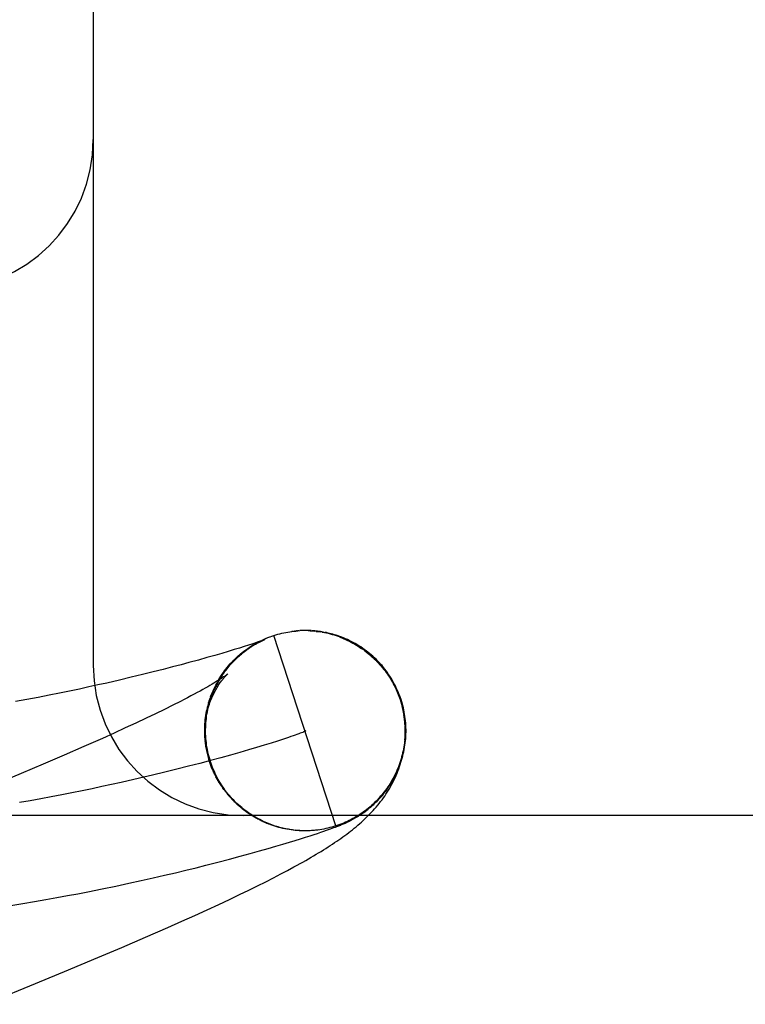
# Model space of a CAD drawing. Header units: inches. Extents: x 0 to 227, y 0 to 147.
# Tile 65 of 83: x 77.8974 to 77.9699, y 75.9094 to 76.0077. Entities that reach past the tile are written whole.
import ezdxf

# ---------------------------------------------------------------- set-up
doc = ezdxf.new("R2010")
doc.units = ezdxf.units.IN
doc.header["$LTSCALE"] = 12.4666666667
doc.header["$MEASUREMENT"] = 0
doc.linetypes.add('HIDDEN', pattern=[0.2, 0.1, -0.1])
doc.layers.add('DEFAULT_2', color=8, linetype='HIDDEN')

msp = doc.modelspace()

# ---------------------------------------------------------------- linework, layer by layer
at = {"layer": 'DEFAULT_2', "color": 8, "linetype": 'HIDDEN'}
for p, q in [((77.904777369, 76.0381955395), (77.904777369, 75.9431955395)), ((77.9246646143, 75.9465964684), (77.9245998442, 75.9465881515)), ((77.9248635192, 75.9466195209), (77.9247962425, 75.9466121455)), ((77.9250738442, 75.9466397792), (77.9250020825, 75.9466333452)), ((77.9266242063, 75.9466272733), (77.9268273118, 75.94660962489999)), ((77.9267663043, 75.9466458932), (77.9266395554, 75.9466552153)), ((77.92683090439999, 75.9466283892), (77.9270336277, 75.9466071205)), ((77.9270299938, 75.9465878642), (77.9272322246, 75.9465619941)), ((77.927235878, 75.9465817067), (77.9274375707, 75.94655215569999)), ((77.9277426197, 75.9465196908), (77.9274375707, 75.94655215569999)), ((77.927638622, 75.9465184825), (77.9278945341, 75.9464912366)), ((77.92087478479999, 75.9453175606), (77.9211056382, 75.9454452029)), ((77.9211404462, 75.9454970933), (77.9208957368, 75.9454149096)), ((77.9210593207, 75.945422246), (77.9212876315, 75.945542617)), ((77.9213461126, 75.9455673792), (77.9211404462, 75.9454970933)), ((77.9212460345, 75.9455229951), (77.9214715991, 75.9456362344)), ((77.921517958, 75.9456271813), (77.9213461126, 75.9455673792)), ((77.9214348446, 75.9456197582), (77.9216574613, 75.9457260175)), ((77.9216256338, 75.9456652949), (77.921517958, 75.9456271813)), ((77.9215841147, 75.9456260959), (77.92164566, 75.9456549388)), ((77.92171521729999, 75.94569749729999), (77.9216256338, 75.9456652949)), ((77.9216256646, 75.9457124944), (77.9218451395, 75.94581192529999)), ((77.92164566, 75.9456549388), (77.92170095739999, 75.9456802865)), ((77.92178692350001, 75.9457236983), (77.92171521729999, 75.94569749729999)), ((77.92184105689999, 75.94574382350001), (77.92178692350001, 75.9457236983)), ((77.9217924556, 75.9457209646), (77.9218113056, 75.9457291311)), ((77.9218184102, 75.9458011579), (77.9220345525, 75.94589392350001)), ((77.9218284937, 75.94573650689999), (77.92184398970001, 75.9457430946)), ((77.9218780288, 75.945757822), (77.92184105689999, 75.94574382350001)), ((77.9218577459, 75.9457488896), (77.9218697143, 75.9457538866)), ((77.9218798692, 75.9457580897), (77.92188817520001, 75.94576149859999)), ((77.9218933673, 75.94576372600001), (77.921886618, 75.9457611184)), ((77.9218946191, 75.94576412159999), (77.9218991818, 75.9457659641)), ((77.9219014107, 75.94576686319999), (77.9218983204, 75.9457656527)), ((77.9289922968, 75.9271639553), (77.9228079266, 75.9461821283)), ((77.9182542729, 75.9445860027), (77.9176053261, 75.944393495)), ((77.918843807, 75.9447641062), (77.9182542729, 75.9445860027)), ((77.9193736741, 75.9449270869), (77.918843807, 75.9447641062)), ((77.9198451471, 75.94507475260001), (77.9193736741, 75.9449270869)), ((77.9202563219, 75.9452058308), (77.9198451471, 75.94507475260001)), ((77.9206045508, 75.9453187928), (77.9202563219, 75.9452058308)), ((77.9208957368, 75.9454149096), (77.9206045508, 75.9453187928)), ((77.9206925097, 75.9452089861), (77.920925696, 75.9453440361)), ((77.914317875, 75.94346617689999), (77.9135374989, 75.9432563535)), ((77.9152647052, 75.943725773), (77.914317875, 75.94346617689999)), ((77.9161188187, 75.9439649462), (77.9152647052, 75.943725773)), ((77.9168952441, 75.9441867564), (77.9161188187, 75.9439649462)), ((77.9176053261, 75.944393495), (77.9168952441, 75.9441867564)), ((77.9107653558, 75.9425395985), (77.9097017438, 75.9422759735)), ((77.9117617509, 75.9427922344), (77.9107653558, 75.9425395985)), ((77.91268698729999, 75.9430318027), (77.9117617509, 75.9427922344)), ((77.9135374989, 75.9432563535), (77.91268698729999, 75.9430318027)), ((77.9073825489, 75.9417218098), (77.9061240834, 75.9414326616)), ((77.9085743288, 75.9420031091), (77.9073825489, 75.9417218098)), ((77.9097017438, 75.9422759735), (77.9085743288, 75.9420031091)), ((77.9024194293, 75.94062887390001), (77.9014086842, 75.9404217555)), ((77.9033955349, 75.94083381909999), (77.9024194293, 75.94062887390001)), ((77.9043377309, 75.9410362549), (77.9033955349, 75.94083381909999)), ((77.9052468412, 75.9412359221), (77.9043377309, 75.9410362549)), ((77.9061240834, 75.9414326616), (77.9052468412, 75.9412359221)), ((77.8981608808, 75.93979161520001), (77.8970031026, 75.93958027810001)), ((77.8992801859, 75.94000262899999), (77.8981608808, 75.93979161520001)), ((77.9003625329, 75.9402128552), (77.8992801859, 75.94000262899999)), ((77.9014086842, 75.9404217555), (77.9003625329, 75.9402128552)), ((77.9134885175, 75.93959933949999), (77.9127172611, 75.9392088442)), ((77.9162912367, 75.9394397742), (77.9163814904, 75.939672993)), ((77.9163521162, 75.9396430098), (77.9164453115, 75.9398696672)), ((77.9164172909, 75.9398449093), (77.91651317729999, 75.94006497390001)), ((77.9164867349, 75.9400453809), (77.9165604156, 75.9402443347)), ((77.9354002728, 75.93978212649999), (77.9355380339, 75.9393297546)), ((77.9357235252, 75.9389618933), (77.9354951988, 75.93977563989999)), ((77.91188587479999, 75.9387964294), (77.910995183, 75.9383629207)), ((77.9127172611, 75.9392088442), (77.91188587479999, 75.9387964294)), ((77.9160912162, 75.9386153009), (77.91616718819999, 75.93887430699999)), ((77.9161346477, 75.9388229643), (77.91621456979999, 75.93907560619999)), ((77.9161824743, 75.9390296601), (77.9162660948, 75.9392758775)), ((77.9162346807, 75.9392352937), (77.9163217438, 75.9394750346)), ((77.9355380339, 75.9393297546), (77.9357830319, 75.9381986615)), ((77.91004611, 75.9379090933), (77.9090396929, 75.93743569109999)), ((77.910995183, 75.9383629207), (77.91004611, 75.9379090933)), ((77.9079770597, 75.9369434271), (77.9068593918, 75.9364329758)), ((77.9090396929, 75.93743569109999), (77.9079770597, 75.9369434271)), ((77.9159212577, 75.9362518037), (77.91592406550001, 75.9366170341)), ((77.9056878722, 75.9359049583), (77.903832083, 75.93508119)), ((77.9068593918, 75.9364329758), (77.9056878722, 75.9359049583)), ((77.9159457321, 75.935788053), (77.9159180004, 75.936082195)), ((77.9159304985, 75.9360207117), (77.9159274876, 75.9364102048)), ((77.9159670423, 75.9355543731), (77.9159327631, 75.9358705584)), ((77.9231759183, 75.9356404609), (77.9225351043, 75.9354379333)), ((77.9237555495, 75.9358281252), (77.9231759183, 75.9356404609)), ((77.92427232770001, 75.9359998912), (77.9237555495, 75.9358281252)), ((77.903832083, 75.93508119), (77.901861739, 75.9342209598)), ((77.91599447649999, 75.93532020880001), (77.9159838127, 75.93558489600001)), ((77.9160280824, 75.9350858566), (77.916008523, 75.9353795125)), ((77.91626604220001, 75.9339934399), (77.9161067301, 75.93465216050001)), ((77.9202622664, 75.934751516), (77.91939342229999, 75.9344998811)), ((77.9210766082, 75.9349924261), (77.9202622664, 75.934751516)), ((77.9218347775, 75.9352215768), (77.9210766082, 75.9349924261)), ((77.9225351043, 75.9354379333), (77.9218347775, 75.9352215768)), ((77.901861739, 75.9342209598), (77.8997812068, 75.9333260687)), ((77.9164765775, 75.9336909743), (77.91540642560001, 75.9334067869)), ((77.91749890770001, 75.9339685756), (77.9164765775, 75.9336909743)), ((77.91847174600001, 75.9342385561), (77.91749890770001, 75.9339685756)), ((77.91939342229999, 75.9344998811), (77.91847174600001, 75.9342385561)), ((77.8997812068, 75.9333260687), (77.897594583, 75.9323980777)), ((77.9131293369, 75.9328227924), (77.9119257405, 75.93252505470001)), ((77.914290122, 75.9331170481), (77.9131293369, 75.9328227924)), ((77.91540642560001, 75.9334067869), (77.914290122, 75.9331170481)), ((77.897594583, 75.9323980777), (77.8945214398, 75.93111191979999)), ((77.9106810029, 75.9322248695), (77.9093967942, 75.9319232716)), ((77.9119257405, 75.93252505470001), (77.9106810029, 75.9322248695)), ((77.9168759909, 75.9324155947), (77.9167535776, 75.9326309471)), ((77.916965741, 75.9322296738), (77.9168391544, 75.9324425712)), ((77.9170592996, 75.932045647), (77.91692861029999, 75.9322560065)), ((77.91715662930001, 75.9318635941), (77.917021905, 75.93207133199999)), ((77.9172576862, 75.9316835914), (77.9171189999, 75.9318886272)), ((77.9173624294, 75.93150571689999), (77.9172198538, 75.9317079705)), ((77.9174708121, 75.9313300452), (77.91732442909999, 75.93152944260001)), ((77.9175827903, 75.93115665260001), (77.9174326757, 75.9313531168)), ((77.91769831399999, 75.93098561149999), (77.9175445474, 75.9311790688)), ((77.9178173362, 75.9308169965), (77.91765999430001, 75.9310073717)), ((77.9179398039, 75.93065087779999), (77.9177789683, 75.9308380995)), ((77.918065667, 75.9304873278), (77.91790141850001, 75.93067132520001)), ((77.91819486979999, 75.9303264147), (77.9180272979, 75.930507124)), ((77.9183273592, 75.9301682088), (77.91815654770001, 75.9303455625)), ((77.91846307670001, 75.9300127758), (77.9182891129, 75.93018671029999)), ((77.91860196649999, 75.9298601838), (77.9184249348, 75.9300306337)), ((77.91874396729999, 75.9297104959), (77.9185639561, 75.9298773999)), ((77.9188890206, 75.929563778), (77.9187061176, 75.9297270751)), ((77.9190370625, 75.9294200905), (77.91885136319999, 75.9295797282)), ((77.9191880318, 75.9292794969), (77.91899962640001, 75.929435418)), ((77.9193418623, 75.9291420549), (77.9191508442, 75.9292942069)), ((77.9194984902, 75.92900782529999), (77.9193049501, 75.9291561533)), ((77.9196578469, 75.9288768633), (77.9194618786, 75.9290213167)), ((77.9198198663, 75.9287492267), (77.9196215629, 75.9288897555)), ((77.9199844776, 75.9286249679), (77.9197839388, 75.928761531)), ((78.772277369, 75.9281955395), (77.772277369, 75.9281955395)), ((77.9201516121, 75.928504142), (77.919948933, 75.92863669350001)), ((77.9203211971, 75.9283867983), (77.92011647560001, 75.9285152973)), ((77.9204931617, 75.9282729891), (77.92028649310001, 75.92839739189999)), ((77.9206674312, 75.92816276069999), (77.920458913, 75.9282830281)), ((77.92084393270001, 75.9280561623), (77.9206336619, 75.9281722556)), ((77.9210225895, 75.9279532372), (77.92081066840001, 75.9280651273)), ((77.9212033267, 75.9278540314), (77.9209898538, 75.9279616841)), ((77.9213860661, 75.927758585), (77.92117114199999, 75.9278619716)), ((77.9215707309, 75.9276669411), (77.9213544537, 75.9277660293)), ((77.9217572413, 75.9275791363), (77.9215397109, 75.9276738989)), ((77.9219455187, 75.9274952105), (77.9217268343, 75.9275856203)), ((77.9221354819, 75.9274151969), (77.9219157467, 75.9275012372)), ((77.9223270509, 75.92733913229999), (77.9221063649, 75.9274207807)), ((77.922520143, 75.9272670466), (77.9222986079, 75.92734428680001)), ((77.9227146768, 75.9271989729), (77.922492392, 75.9272717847)), ((77.9229105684, 75.9271349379), (77.9226876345, 75.9272033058)), ((77.9231077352, 75.9270749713), (77.9228842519, 75.9271388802)), ((77.9233060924, 75.9270190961), (77.9230821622, 75.9270785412)), ((77.9235455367, 75.9269770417), (77.9233060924, 75.9270190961)), ((77.9238850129, 75.9268784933), (77.9236827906, 75.9269222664)), ((77.923983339, 75.9268775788), (77.9237060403, 75.92691971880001)), ((77.9273905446, 75.9267847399), (77.9271782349, 75.9267556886)), ((77.9280714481, 75.92673126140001), (77.928266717, 75.9267999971)), ((77.928266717, 75.9267999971), (77.9284521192, 75.9268662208)), ((77.9284521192, 75.9268662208), (77.92862925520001, 75.9269304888)), ((77.92862925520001, 75.9269304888), (77.9287998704, 75.9269934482)), ((77.9287998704, 75.9269934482), (77.9289648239, 75.9270554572)), ((77.9289648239, 75.9270554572), (77.9290714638, 75.9270962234)), ((77.9290714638, 75.9270962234), (77.9291753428, 75.9271365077)), ((77.9291753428, 75.9271365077), (77.929276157, 75.927176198)), ((77.929276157, 75.927176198), (77.929373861, 75.92721527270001)), ((77.929373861, 75.92721527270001), (77.929469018, 75.9272539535)), ((77.929469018, 75.9272539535), (77.9295623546, 75.9272925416)), ((77.9295623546, 75.9272925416), (77.9296547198, 75.9273314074)), ((77.9296547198, 75.9273314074), (77.9297470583, 75.9273709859)), ((77.9297470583, 75.9273709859), (77.9298403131, 75.9274117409)), ((77.9298403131, 75.9274117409), (77.92993532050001, 75.9274541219)), ((77.92993532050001, 75.9274541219), (77.9300328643, 75.9274985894)), ((77.92503694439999, 75.9267213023), (77.924914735, 75.9267335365)), ((77.9249378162, 75.9257134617), (77.9254753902, 75.9258798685)), ((77.9253198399, 75.9266903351), (77.925113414, 75.9267044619)), ((77.9253871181, 75.92669469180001), (77.9251307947, 75.92670374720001)), ((77.9252731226, 75.926701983), (77.9251564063, 75.9267108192)), ((77.9254753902, 75.9258798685), (77.9259674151, 75.9260345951)), ((77.9258147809, 75.9266791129), (77.9257122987, 75.9266811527)), ((77.9261471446, 75.9266766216), (77.9259402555, 75.9266736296)), ((77.9259674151, 75.9260345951), (77.9264123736, 75.9261767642)), ((77.9263609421, 75.9266863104), (77.9261600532, 75.9266767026)), ((77.9262784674, 75.9266832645), (77.9261924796, 75.9266808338)), ((77.9265605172, 75.92669543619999), (77.926353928, 75.9266838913)), ((77.9264399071, 75.92668988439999), (77.9263609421, 75.9266863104)), ((77.9265872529, 75.9266982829), (77.9263659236, 75.9266840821)), ((77.9264123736, 75.9261767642), (77.92680955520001, 75.9263056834)), ((77.9266558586, 75.9267029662), (77.9265872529, 75.9266982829)), ((77.92680955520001, 75.9263056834), (77.927165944, 75.9264231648)), ((77.927165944, 75.9264231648), (77.9274924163, 75.92653248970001)), ((77.9274924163, 75.92653248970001), (77.9277933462, 75.92663493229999)), ((77.9277933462, 75.92663493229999), (77.9280714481, 75.92673126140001)), ((77.921373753, 75.9246667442), (77.9222249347, 75.9249087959)), ((77.9222249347, 75.9249087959), (77.9230026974, 75.9251340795)), ((77.9230026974, 75.9251340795), (77.923708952, 75.9253422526)), ((77.923708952, 75.9253422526), (77.9243512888, 75.9255347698)), ((77.9243512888, 75.9255347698), (77.9249378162, 75.9257134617)), ((77.9172216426, 75.92354579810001), (77.91837020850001, 75.9238464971)), ((77.91837020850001, 75.9238464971), (77.9194458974, 75.9241344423)), ((77.9194458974, 75.9241344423), (77.9204476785, 75.9244083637)), ((77.9204476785, 75.9244083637), (77.921373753, 75.9246667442)), ((77.9140310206, 75.922745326), (77.9150375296, 75.9229924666)), ((77.9150375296, 75.9229924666), (77.916001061, 75.9232336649)), ((77.916001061, 75.9232336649), (77.9172216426, 75.92354579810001)), ((77.9241732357, 75.9227231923), (77.9248101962, 75.9230671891)), ((77.90955780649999, 75.9217060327), (77.9107462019, 75.9219728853)), ((77.9107462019, 75.9219728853), (77.9118861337, 75.9222350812)), ((77.9118861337, 75.9222350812), (77.912980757, 75.9224926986)), ((77.912980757, 75.9224926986), (77.9140310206, 75.922745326)), ((77.92200381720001, 75.9215977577), (77.9227735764, 75.9219898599)), ((77.9227735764, 75.9219898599), (77.92349554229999, 75.9223645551)), ((77.92349554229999, 75.9223645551), (77.9241732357, 75.9227231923)), ((77.9042216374, 75.9205885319), (77.90565294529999, 75.9208752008)), ((77.90565294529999, 75.9208752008), (77.9070162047, 75.9211571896)), ((77.9070162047, 75.9211571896), (77.908316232, 75.9214341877)), ((77.908316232, 75.9214341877), (77.90955780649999, 75.9217060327)), ((77.92030558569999, 75.92075556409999), (77.9211825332, 75.92118684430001)), ((77.9211825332, 75.92118684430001), (77.92200381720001, 75.9215977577)), ((77.900046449, 75.9198074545), (77.9011412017, 75.9200042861)), ((77.9011412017, 75.9200042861), (77.9022012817, 75.92020030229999)), ((77.9022012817, 75.92020030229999), (77.9032277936, 75.9203951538)), ((77.9032277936, 75.9203951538), (77.9042216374, 75.9205885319)), ((77.9183664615, 75.9198251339), (77.9193684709, 75.9203022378)), ((77.9193684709, 75.9203022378), (77.92030558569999, 75.92075556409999)), ((77.8965477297, 75.9192173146), (77.8977500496, 75.9194133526)), ((77.8977500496, 75.9194133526), (77.8989161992, 75.9196102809)), ((77.8989161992, 75.9196102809), (77.900046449, 75.9198074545)), ((77.9161477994, 75.9187924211), (77.9172945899, 75.919322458)), ((77.9172945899, 75.919322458), (77.9183664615, 75.9198251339)), ((77.9136103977, 75.9176438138), (77.914921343, 75.9182334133)), ((77.914921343, 75.9182334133), (77.9161477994, 75.9187924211)), ((77.9099745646, 75.91604405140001), (77.9122120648, 75.9170228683)), ((77.9122120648, 75.9170228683), (77.9136103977, 75.9176438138)), ((77.9076365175, 75.9150377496), (77.9099745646, 75.91604405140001)), ((77.905235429, 75.91401901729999), (77.9076365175, 75.9150377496)), ((77.90190734, 75.9126274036), (77.905235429, 75.91401901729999)), ((77.89843166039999, 75.9111948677), (77.90190734, 75.9126274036)), ((77.8939009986, 75.9093529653), (77.89843166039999, 75.9111948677))]:
    msp.add_line(p, q, dxfattribs=at)
for points in [[(77.92280764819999, 75.9461820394), (77.9230019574, 75.9462419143), (77.9231973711, 75.9462978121), (77.92339391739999, 75.9463497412), (77.9235915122, 75.9463976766), (77.923790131, 75.9464416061), (77.9239896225, 75.9464814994), (77.9241898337, 75.9465173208), (77.9243907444, 75.9465490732), (77.9245923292, 75.9465767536), (77.9247944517, 75.9466003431), (77.9249969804, 75.9466198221)], [(77.92280764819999, 75.9461820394), (77.9230021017, 75.9462432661), (77.923197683, 75.9463004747), (77.9233944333, 75.9463536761), (77.9235922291, 75.946402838), (77.9237909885, 75.9464479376), (77.923990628, 75.9464889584), (77.9241910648, 75.9465258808), (77.9243922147, 75.946558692), (77.924562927, 75.9465832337)], [(77.9245939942, 75.9465873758), (77.9247963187, 75.9466119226), (77.9249991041, 75.9466323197), (77.9252022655, 75.94664856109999), (77.9254057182, 75.9466606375)], [(77.9253022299, 75.9466569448), (77.9252236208, 75.9466516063), (77.92514758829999, 75.9466458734)], [(77.9255563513, 75.946670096), (77.9254683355, 75.9466662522), (77.9253836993, 75.94666184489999)], [(77.92574345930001, 75.9466757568), (77.92564803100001, 75.9466732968), (77.9254057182, 75.9466606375)], [(77.9259460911, 75.946678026), (77.9258428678, 75.9466773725), (77.92560937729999, 75.94666854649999)], [(77.9261637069, 75.9466759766), (77.9260530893, 75.9466776), (77.9258131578, 75.9466722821)], [(77.9265158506, 75.9466627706), (77.92639528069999, 75.9466686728), (77.9262778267, 75.9466730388), (77.9260169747, 75.9466718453)], [(77.92622074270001, 75.9466672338), (77.9264243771, 75.9466584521), (77.9266277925, 75.9466455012)], [(77.9271655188, 75.9466060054), (77.9270292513, 75.946621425), (77.92689618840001, 75.9466346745), (77.9266277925, 75.9466455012)], [(77.9275936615, 75.9465452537), (77.92744776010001, 75.94656806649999), (77.927305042, 75.9465882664), (77.9270336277, 75.9466071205)], [(77.92783894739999, 75.9464806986), (77.92803846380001, 75.94643882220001), (77.9282370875, 75.9463928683), (77.9284347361, 75.94634285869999), (77.9286313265, 75.9462888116), (77.92882677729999, 75.94623075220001), (77.9290210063, 75.9461687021), (77.929213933, 75.9461026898), (77.9294054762, 75.9460327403)], [(77.9354951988, 75.93977563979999), (77.9354365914, 75.9399495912), (77.9353624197, 75.94015591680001), (77.93528374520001, 75.94036056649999), (77.93520060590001, 75.9405634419), (77.935113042, 75.94076444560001), (77.9350210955, 75.9409634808), (77.934924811, 75.9411604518), (77.93482423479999, 75.941355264), (77.9347194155, 75.94154782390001), (77.93461040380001, 75.9417380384), (77.93449725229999, 75.9419258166), (77.9343800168, 75.9421110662), (77.9342587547, 75.9422936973), (77.9341335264, 75.94247362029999), (77.93400439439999, 75.9426507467), (77.9338714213, 75.942824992), (77.9337346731, 75.9429962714), (77.933594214, 75.94316450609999), (77.9334501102, 75.943329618), (77.9333024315, 75.9434915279), (77.9331512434, 75.94365016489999), (77.9329966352, 75.9438054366), (77.9328386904, 75.943957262), (77.9326775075, 75.9441055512), (77.9325131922, 75.9442502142), (77.9323458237, 75.9443911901), (77.9321755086, 75.94452839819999), (77.932002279, 75.9446618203), (77.9318261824, 75.9447914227), (77.9316472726, 75.94491716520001), (77.931465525, 75.9450390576), (77.9312812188, 75.94515690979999), (77.931094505, 75.94527063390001), (77.9309057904, 75.9453800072), (77.9307153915, 75.9454848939), (77.9305238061, 75.9455850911), (77.9303313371, 75.94568053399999), (77.9301389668, 75.9457708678), (77.929947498, 75.9458559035), (77.9297579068, 75.9459354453), (77.9295713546, 75.9460093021), (77.929388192, 75.9460776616), (77.929209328, 75.94614052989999), (77.9290342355, 75.94619842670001), (77.9288627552, 75.946251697), (77.9286945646, 75.9463007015), (77.92852930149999, 75.9463457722), (77.9283668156, 75.9463871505), (77.9282067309, 75.9464251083), (77.928049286, 75.946459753), (77.9278945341, 75.9464912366)], [(77.9164842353, 75.9335640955), (77.9164292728, 75.9337376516), (77.9163668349, 75.9339495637), (77.9163090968, 75.9341628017), (77.9162560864, 75.9343772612), (77.9162078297, 75.9345928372), (77.91616435, 75.9348094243), (77.9161256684, 75.9350269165), (77.9160918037, 75.9352452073), (77.91606277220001, 75.93546419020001), (77.916038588, 75.9356837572), (77.91601926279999, 75.93590380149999), (77.9160048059, 75.9361242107), (77.915995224, 75.936344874), (77.9159905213, 75.9365656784), (77.9159906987, 75.9367865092), (77.9159957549, 75.9370072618), (77.9160056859, 75.9372278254), (77.9160204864, 75.9374481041), (77.91604014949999, 75.9376680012), (77.9160646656, 75.9378874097), (77.9160940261, 75.9381062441), (77.9161282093, 75.938324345), (77.9161671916, 75.93854158), (77.9162109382, 75.9387577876), (77.9162594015, 75.9389727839), (77.9163125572, 75.9391865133), (77.91637035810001, 75.939398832), (77.91643282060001, 75.9396098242), (77.9164999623, 75.9398195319), (77.9165717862, 75.94002792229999), (77.91664839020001, 75.9402351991), (77.91672953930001, 75.94044067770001), (77.9168150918, 75.94064403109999), (77.9169046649, 75.9408444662), (77.9169978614, 75.9410413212), (77.9170942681, 75.9412340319), (77.9171933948, 75.9414220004), (77.91729480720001, 75.9416048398), (77.9173980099, 75.9417821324), (77.9175025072, 75.9419535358), (77.9176076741, 75.9421185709), (77.9177132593, 75.9422773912), (77.9178187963, 75.9424298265), (77.9179243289, 75.9425764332), (77.918029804, 75.9427175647), (77.9181352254, 75.9428536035), (77.9182406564, 75.942984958), (77.91834602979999, 75.9431118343), (77.918451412, 75.9432345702), (77.9185565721, 75.9433531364), (77.9186613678, 75.9434676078), (77.9187656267, 75.94357802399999), (77.91886918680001, 75.9436844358), (77.918971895, 75.9437869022), (77.9190735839, 75.943885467), (77.9191741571, 75.9439802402), (77.919273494, 75.94407130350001), (77.919371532, 75.94415878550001), (77.9194682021, 75.9442428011), (77.9195634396, 75.9443234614), (77.9196572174, 75.94440090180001), (77.9197493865, 75.9444751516), (77.91983985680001, 75.9445462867), (77.91992844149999, 75.9446143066), (77.920014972, 75.94467922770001), (77.920099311, 75.9447410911), (77.9201813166, 75.9447999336), (77.9202608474, 75.9448557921), (77.9203377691, 75.9449087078), (77.920411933, 75.9449587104), (77.9204831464, 75.9450058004), (77.9205514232, 75.9450501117), (77.9206166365, 75.9450916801), (77.9206790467, 75.9451307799), (77.92073881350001, 75.9451676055), (77.9207961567, 75.945202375), (77.9208512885, 75.9452352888), (77.920904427, 75.9452665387), (77.9209558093, 75.9452963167), (77.9210056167, 75.9453247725), (77.9210540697, 75.9453520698), (77.9211013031, 75.94537831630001), (77.92114751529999, 75.9454036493), (77.92119274, 75.9454281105), (77.92123711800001, 75.9454517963), (77.921280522, 75.9454746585), (77.9213228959, 75.945496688), (77.92136415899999, 75.9455178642), (77.9214042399, 75.94553817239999), (77.9214430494, 75.94555758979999), (77.9214804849, 75.9455760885), (77.92151651, 75.9455936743), (77.9215510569, 75.9456103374), (77.9215841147, 75.9456260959)], [(77.92170095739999, 75.9456802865), (77.9217499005, 75.9457022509), (77.9217719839, 75.9457120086)], [(77.9220129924, 75.94588571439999), (77.9222093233, 75.9459661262), (77.9224073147, 75.9460423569)], [(77.9224182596, 75.9460460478), (77.9226123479, 75.94611609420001), (77.92280792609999, 75.94618213)], [(77.9294021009, 75.9460104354), (77.9295921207, 75.945936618), (77.929780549, 75.9458589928), (77.9299673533, 75.94577757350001), (77.930152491, 75.9456923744), (77.9303358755, 75.94560344), (77.9305174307, 75.9455108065), (77.9306970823, 75.9454145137), (77.9308747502, 75.9453146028), (77.931050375, 75.9452111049), (77.9312239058, 75.9451040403), (77.9313952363, 75.9449934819), (77.93156425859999, 75.9448794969), (77.9317309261, 75.944762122), (77.9318951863, 75.9446413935), (77.932056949, 75.94451737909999), (77.9322161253, 75.9443901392), (77.9323726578, 75.9442597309), (77.9325264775, 75.9441262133), (77.93267753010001, 75.9439896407), (77.9328257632, 75.9438500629), (77.9329711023, 75.9437075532), (77.93311346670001, 75.9435621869), (77.933252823, 75.9434140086), (77.9333891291, 75.9432630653), (77.9335223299, 75.9431094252), (77.9336523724, 75.9429531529), (77.9337792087, 75.94279430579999), (77.9339027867, 75.9426329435), (77.9340230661, 75.9424691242), (77.9341399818, 75.9423029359), (77.93425355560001, 75.9421343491)], [(77.9165850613, 75.9402588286), (77.91666093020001, 75.94045114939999), (77.9167407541, 75.9406418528), (77.9168244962, 75.94083085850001), (77.9169121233, 75.9410180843), (77.9170035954, 75.9412034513), (77.91709887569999, 75.9413868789), (77.9171979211, 75.94156829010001), (77.9173006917, 75.9417476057), (77.9174071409, 75.94192475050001), (77.9175172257, 75.9420996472), (77.9176308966, 75.94227222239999), (77.9177481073, 75.9424424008), (77.9178688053, 75.9426101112), (77.9179929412, 75.94277528), (77.9181204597, 75.9429378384), (77.9182513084, 75.94309771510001), (77.9183854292, 75.9432548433), (77.91852276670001, 75.9434091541), (77.9186632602, 75.9435605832), (77.9188068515, 75.94370906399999), (77.9189534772, 75.9438545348), (77.9191030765, 75.9439969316), (77.91925558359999, 75.9441361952), (77.9194109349, 75.9442722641), (77.9195690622, 75.9444050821), (77.9197298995, 75.9445345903), (77.9198933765, 75.94466073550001), (77.9200594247, 75.9447834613), (77.92022797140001, 75.9449027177), (77.9203989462, 75.9450184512), (77.9205722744, 75.9451306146), (77.9207478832, 75.9452391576)], [(77.9172980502, 75.9417707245), (77.9174081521, 75.94195208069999), (77.91752207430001, 75.9421310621), (77.91763976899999, 75.942307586), (77.9177611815, 75.9424815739), (77.9178862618, 75.9426529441), (77.91801494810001, 75.94282162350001), (77.918147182, 75.9429875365), (77.9182829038, 75.9431506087), (77.9184220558, 75.9433107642), (77.9185645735, 75.94346793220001), (77.91871039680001, 75.9436220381), (77.9188594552, 75.9437730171), (77.9190116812, 75.94392080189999), (77.9191670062, 75.944065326), (77.9193253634, 75.9442065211), (77.9194866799, 75.9443443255), (77.9196508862, 75.9444786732), (77.91981790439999, 75.9446095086), (77.919987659, 75.9447367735), (77.9201600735, 75.9448604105), (77.9203350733, 75.9449803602), (77.9205125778, 75.9450965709), (77.9206925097, 75.9452089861)], [(77.93339093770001, 75.94327247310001), (77.9335239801, 75.94311761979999), (77.9336538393, 75.9429600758), (77.9337804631, 75.9427999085), (77.93390379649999, 75.9426371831), (77.9340237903, 75.9424719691), (77.93414036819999, 75.9423043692), (77.93425355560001, 75.9421343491)], [(77.918203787, 75.9423443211), (77.9181991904, 75.9423405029), (77.9181876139, 75.9423310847), (77.9181685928, 75.9423159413), (77.91814161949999, 75.94229492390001), (77.9181061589, 75.94226787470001), (77.9180616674, 75.9422346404), (77.9180075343, 75.9421950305), (77.9179432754, 75.9421489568), (77.9178683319, 75.9420962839), (77.9177822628, 75.9420369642), (77.91768460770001, 75.9419709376), (77.917574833, 75.9418980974), (77.9174524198, 75.9418183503), (77.9173167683, 75.9417315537), (77.917167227, 75.94163753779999), (77.91700331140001, 75.9415362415), (77.91682431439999, 75.941427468), (77.9166302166, 75.9413114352), (77.91642083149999, 75.9411882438), (77.9161962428, 75.9410581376), (77.9159566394, 75.9409213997), (77.9157019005, 75.9407781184), (77.91543212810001, 75.9406284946), (77.9151470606, 75.9404725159), (77.9148465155, 75.9403102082), (77.9145304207, 75.9401416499), (77.9141986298, 75.9399668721), (77.9138512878, 75.939786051), (77.9134885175, 75.93959933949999)], [(77.91591788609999, 75.93648107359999), (77.9159202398, 75.9367082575), (77.915928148, 75.9369328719), (77.915941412, 75.9371544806), (77.91595981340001, 75.9373727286), (77.9159831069, 75.9375872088), (77.9160110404, 75.9377977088), (77.9160433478, 75.93800401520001), (77.9160797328, 75.938205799), (77.9161198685, 75.938402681), (77.9161634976, 75.9385946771), (77.91621034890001, 75.9387817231), (77.9162601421, 75.9389637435), (77.9163126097, 75.9391407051), (77.9163674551, 75.9393124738), (77.9164243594, 75.9394788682), (77.9164831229, 75.9396400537), (77.9165435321, 75.9397961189), (77.916605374, 75.9399471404), (77.91666846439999, 75.9400932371), (77.9167325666, 75.940234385), (77.91679745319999, 75.9403705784), (77.9168629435, 75.9405018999), (77.91692883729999, 75.9406283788), (77.9169950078, 75.9407501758), (77.9170613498, 75.9408674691), (77.9171276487, 75.94098022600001), (77.9171937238, 75.9410884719), (77.91725938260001, 75.9411922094), (77.9173244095, 75.9412914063), (77.9173886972, 75.9413861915), (77.91745211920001, 75.9414766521), (77.9175145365, 75.9415628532), (77.9175758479, 75.9416449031), (77.91763581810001, 75.94172272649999), (77.9176942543, 75.9417963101), (77.9177508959, 75.941865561), (77.91780549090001, 75.9419304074), (77.9178577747, 75.9419907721), (77.9179074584, 75.9420465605), (77.9179543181, 75.9420977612), (77.91799812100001, 75.94214435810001), (77.9180385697, 75.9421862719), (77.91807536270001, 75.9422234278), (77.9181082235, 75.94225578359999), (77.9181368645, 75.942283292), (77.918160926, 75.9423058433), (77.9181800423, 75.9423233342), (77.9181938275, 75.94233565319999), (77.9182018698, 75.9423426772), (77.9182038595, 75.9423443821)], [(77.93425355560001, 75.9421343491), (77.934328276, 75.9420209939), (77.934404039, 75.941902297), (77.9344807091, 75.9417780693), (77.9345579, 75.941648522), (77.93463525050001, 75.9415138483), (77.9347125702, 75.9413739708), (77.934789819, 75.94122850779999), (77.9348661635, 75.9410786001), (77.93494097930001, 75.9409251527), (77.9350138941, 75.9407686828), (77.9350843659, 75.94061019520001), (77.9351525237, 75.9404492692), (77.9352183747, 75.9402857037), (77.9352817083, 75.9401198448), (77.93534235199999, 75.9399520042), (77.9354002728, 75.93978212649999)], [(77.9159180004, 75.936082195), (77.9159077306, 75.9362940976), (77.915901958, 75.9365061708), (77.91590069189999, 75.9367183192), (77.9159039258, 75.9369304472), (77.9159116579, 75.9371424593), (77.9159238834, 75.93735426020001), (77.9159405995, 75.9375657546), (77.915961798, 75.9377768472), (77.9159874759, 75.9379874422), (77.9160176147, 75.9381974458), (77.9160522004, 75.9384067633), (77.9160912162, 75.9386153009)], [(77.91592406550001, 75.9366170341), (77.91592491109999, 75.9368238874), (77.9159300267, 75.9370306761), (77.9159394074, 75.9372373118), (77.91595305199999, 75.9374437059), (77.9159709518, 75.9376497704), (77.915993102, 75.9378554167), (77.9160194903, 75.9380605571), (77.91605010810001, 75.9382651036), (77.9160849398, 75.938468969), (77.9161239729, 75.9386720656)], [(77.9300328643, 75.9274985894), (77.93008284, 75.92752176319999), (77.93013379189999, 75.9275456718), (77.9301856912, 75.9275703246), (77.93023858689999, 75.9275957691), (77.930292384, 75.927621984), (77.9303470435, 75.9276489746), (77.9304024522, 75.9276767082), (77.9304585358, 75.9277051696), (77.9305151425, 75.9277343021), (77.9305720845, 75.9277640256), (77.9306294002, 75.9277943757), (77.93068698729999, 75.927825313), (77.9307450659, 75.927856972), (77.9308037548, 75.9278894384), (77.9308632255, 75.92792283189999), (77.9309236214, 75.9279572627), (77.9309851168, 75.92799286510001), (77.9310478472, 75.92802975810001), (77.931112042, 75.9280681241), (77.9311778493, 75.9281081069), (77.9312456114, 75.9281499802), (77.9313156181, 75.9281940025), (77.93138812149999, 75.9282404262), (77.9314634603, 75.9282895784), (77.9315416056, 75.9283415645), (77.93162265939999, 75.9283965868), (77.9317065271, 75.92845472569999), (77.9317931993, 75.9285161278), (77.93188249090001, 75.9285808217), (77.9319742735, 75.9286488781), (77.9320683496, 75.9287203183), (77.9321645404, 75.9287951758), (77.9322626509, 75.92887347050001), (77.93236243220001, 75.9289551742), (77.93246385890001, 75.9290404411), (77.9325668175, 75.9291293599), (77.9326712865, 75.9292221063), (77.932777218, 75.9293188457), (77.932884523, 75.92941971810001), (77.93299314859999, 75.929524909), (77.9331028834, 75.9296344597), (77.933213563, 75.9297484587), (77.9333249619, 75.9298669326), (77.9334368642, 75.92998991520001), (77.9335490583, 75.9301174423), (77.9336612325, 75.9302494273), (77.9337734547, 75.93038623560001), (77.9338855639, 75.9305279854), (77.9339978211, 75.9306753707), (77.9341103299, 75.930828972), (77.9342231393, 75.9309893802), (77.93433651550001, 75.9311576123), (77.9344496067, 75.9313330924), (77.93456215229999, 75.9315161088), (77.934672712, 75.9317049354), (77.9347802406, 75.9318981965), (77.934883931, 75.9320946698), (77.9349827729, 75.9322924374), (77.9350769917, 75.93249183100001), (77.9351664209, 75.932692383), (77.9352513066, 75.932894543), (77.9353317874, 75.9330986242), (77.9354078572, 75.9333046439), (77.9354795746, 75.9335128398), (77.93554679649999, 75.93372289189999), (77.9356094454, 75.9339346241), (77.9356674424, 75.9341478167), (77.9357207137, 75.9343622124), (77.9357692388, 75.9345777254), (77.935812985, 75.9347942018), (77.93585194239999, 75.9350115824), (77.9358860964, 75.9352297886), (77.9359154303, 75.93544872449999), (77.9359399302, 75.935668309), (77.9359595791, 75.93588841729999), (77.9359743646, 75.9361089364), (77.9359842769, 75.9363297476), (77.9359893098, 75.93655073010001), (77.9359894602, 75.9367717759), (77.9359847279, 75.9369927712), (77.9359751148, 75.9372136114), (77.9359606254, 75.9374341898), (77.9359412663, 75.937654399), (77.93591704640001, 75.93787413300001), (77.9358879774, 75.9380932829), (77.9358540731, 75.9383117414), (77.93581535, 75.9385294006), (77.9357718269, 75.9387461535), (77.9357235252, 75.9389618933)], [(77.9358859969, 75.937279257), (77.9358652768, 75.9375369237), (77.9358382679, 75.93779445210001), (77.9358049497, 75.9380516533), (77.9357830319, 75.9381986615)], [(77.9357934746, 75.9381302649), (77.935821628, 75.9379270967), (77.9358456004, 75.9377232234), (77.9358653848, 75.93751862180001), (77.9358809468, 75.9373135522), (77.9359004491, 75.93702173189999)], [(77.925900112, 75.9366730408), (77.9259426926, 75.93667748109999), (77.9259716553, 75.9366775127), (77.9259871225, 75.9366732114), (77.925989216, 75.9366646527), (77.9259780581, 75.9366519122), (77.92595377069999, 75.9366350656), (77.9259164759, 75.9366141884), (77.9258549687, 75.9365840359), (77.925775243, 75.93654835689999), (77.9256775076, 75.9365072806), (77.9255619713, 75.9364609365), (77.9254288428, 75.9364094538), (77.9252783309, 75.936352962), (77.9251106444, 75.9362915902), (77.9249259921, 75.936225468), (77.92472458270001, 75.9361547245), (77.924506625, 75.9360794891), (77.92427232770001, 75.9359998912)], [(77.935899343, 75.936902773), (77.9359021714, 75.9366971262), (77.9359007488, 75.93649138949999), (77.9358950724, 75.93628558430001), (77.9358851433, 75.9360798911), (77.9358709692, 75.9358744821), (77.935858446, 75.9354921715)], [(77.9358803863, 75.9357439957), (77.9358964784, 75.935997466), (77.93590661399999, 75.9362522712), (77.9359107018, 75.9365081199), (77.9359086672, 75.93676464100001), (77.9358922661, 75.9371082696)], [(77.9159838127, 75.93558489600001), (77.91596334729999, 75.93579074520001), (77.9159471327, 75.9359969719), (77.9159351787, 75.9362034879)], [(77.9160736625, 75.9348196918), (77.9160365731, 75.9350285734), (77.9160039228, 75.935238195), (77.9159757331, 75.93544846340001), (77.9159520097, 75.9356592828)], [(77.9358525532, 75.9356694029), (77.9358299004, 75.9354647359), (77.9358030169, 75.9352605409), (77.935771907, 75.9350568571), (77.9357365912, 75.93485382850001), (77.9356970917, 75.93465158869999), (77.9356534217, 75.9344502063), (77.9356056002, 75.9342497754), (77.9355536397, 75.93405035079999), (77.9354975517, 75.9338519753), (77.9354373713, 75.9336547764), (77.9353731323, 75.9334588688), (77.93530486, 75.93326433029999), (77.9352325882, 75.9330712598), (77.9351563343, 75.93287970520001), (77.93507611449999, 75.932689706), (77.9349919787, 75.93250138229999), (77.9349039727, 75.9323148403), (77.93481213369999, 75.9321301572), (77.93471650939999, 75.9319474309), (77.9346171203, 75.9317667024), (77.9345139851, 75.9315880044), (77.93440717, 75.9314114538), (77.9342967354, 75.9312371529), (77.9341827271, 75.9310651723), (77.9340652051, 75.9308956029), (77.9339441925, 75.9307284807), (77.9338197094, 75.9305638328), (77.9336918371, 75.9304017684), (77.9335606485, 75.93024238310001), (77.9334261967, 75.9300857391), (77.93328854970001, 75.9299319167), (77.9331477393, 75.9297809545), (77.9330037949, 75.929632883), (77.9328568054, 75.9294877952), (77.9327068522, 75.92934577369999), (77.9325539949, 75.9292068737), (77.9323983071, 75.9290711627), (77.9322398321, 75.9289386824), (77.9320786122, 75.9288094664), (77.9319147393, 75.92868358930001), (77.9317482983, 75.9285611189), (77.9315793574, 75.9284421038), (77.93140799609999, 75.92832660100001), (77.9312342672, 75.9282146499), (77.9310582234, 75.9281062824), (77.93087995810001, 75.9280015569), (77.93069955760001, 75.9279005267), (77.9305170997, 75.9278032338), (77.9303326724, 75.927709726), (77.9301463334, 75.9276200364), (77.9299581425, 75.9275341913), (77.9297681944, 75.9274522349), (77.929576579, 75.9273742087), (77.9293833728, 75.9273001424), (77.929188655, 75.9272300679), (77.92899250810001, 75.9271640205)], [(77.9161067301, 75.93465216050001), (77.9160678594, 75.9348517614), (77.9160280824, 75.9350858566)], [(77.916419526, 75.93356642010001), (77.9163573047, 75.9337637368), (77.9162991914, 75.93396221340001), (77.9162451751, 75.9341618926), (77.9161952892, 75.9343626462), (77.91614955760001, 75.9345643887), (77.9161079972, 75.9347670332), (77.91607062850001, 75.93497049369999), (77.9160374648, 75.9351746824)], [(77.9248101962, 75.9230671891), (77.9251145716, 75.92323419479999), (77.9254101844, 75.9233981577), (77.9256975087, 75.9235592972), (77.9259769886, 75.9237178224), (77.9262490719, 75.9238739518), (77.9265141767, 75.9240278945), (77.9267727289, 75.9241798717), (77.927025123, 75.9243300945), (77.9272717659, 75.92447879), (77.9275130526, 75.9246261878), (77.9277493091, 75.9247724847), (77.9279809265, 75.9249179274), (77.92820802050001, 75.9250625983), (77.9284307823, 75.92520663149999), (77.9286493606, 75.925350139), (77.9288638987, 75.9254932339), (77.9290745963, 75.9256360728), (77.929281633, 75.9257788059), (77.929485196, 75.9259215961), (77.92968546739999, 75.9260646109), (77.9298826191, 75.9262080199), (77.93007681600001, 75.9263519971), (77.93026823, 75.9264967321), (77.93045703, 75.9266424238), (77.93064335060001, 75.9267892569), (77.9308273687, 75.92693746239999), (77.9310090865, 75.927087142), (77.9311885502, 75.92723844), (77.9313657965, 75.9273915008), (77.9315408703, 75.9275464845), (77.9317137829, 75.92770352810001), (77.9318845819, 75.9278628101), (77.932053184, 75.92802439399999), (77.9322195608, 75.9281883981), (77.9323835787, 75.9283548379), (77.9325451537, 75.9285237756), (77.9327041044, 75.92869516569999), (77.93286027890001, 75.92886898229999), (77.9330135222, 75.9290451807), (77.933163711, 75.9292237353), (77.93331062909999, 75.9294044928), (77.9334540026, 75.9295871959), (77.9335939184, 75.9297720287), (77.9337303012, 75.9299589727), (77.933863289, 75.9301483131), (77.9339929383, 75.93034025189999), (77.93411929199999, 75.9305349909), (77.93424243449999, 75.930732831), (77.9343621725, 75.93093364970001), (77.9344783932, 75.9311374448), (77.9345909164, 75.9313440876), (77.9346995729, 75.93155344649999), (77.9348042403, 75.9317654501), (77.9349047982, 75.9319800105), (77.9350011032, 75.9321969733), (77.9350929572, 75.93241602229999), (77.93518043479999, 75.93263748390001), (77.93526350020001, 75.9328614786), (77.93534216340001, 75.9330882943), (77.93541646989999, 75.9333184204), (77.9354861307, 75.933551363), (77.9355509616, 75.933786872), (77.9356107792, 75.9340246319), (77.9356653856, 75.9342641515), (77.9357147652, 75.9345056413), (77.9357588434, 75.9347491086), (77.935797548, 75.9349946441), (77.9358307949, 75.9352423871), (77.935858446, 75.9354921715)], [(77.91679009, 75.9326033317), (77.9166719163, 75.9328210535), (77.9165942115, 75.9330128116), (77.9165204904, 75.93320613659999), (77.9164507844, 75.9334009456), (77.9163851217, 75.9335971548), (77.9163235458, 75.933794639), (77.91626604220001, 75.9339934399)], [(77.9167080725, 75.9327928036), (77.91662997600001, 75.9329839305), (77.9165558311, 75.93317663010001), (77.9164856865, 75.9333707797), (77.916419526, 75.93356642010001)], [(77.9233947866, 75.9270161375), (77.92324166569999, 75.9270584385), (77.9230861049, 75.9271041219), (77.9229280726, 75.9271533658), (77.9227675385, 75.9272063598), (77.9226045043, 75.9272632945), (77.92243889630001, 75.9273244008), (77.9222707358, 75.9273898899), (77.9220998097, 75.92746008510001), (77.9219259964, 75.9275353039), (77.9217491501, 75.9276159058), (77.921568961, 75.9277023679), (77.9213859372, 75.9277948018), (77.92119991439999, 75.927893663), (77.9210126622, 75.9279983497), (77.9208253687, 75.9281084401), (77.9206393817, 75.928223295), (77.92045630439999, 75.9283419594), (77.9202762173, 75.9284643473), (77.9200998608, 75.9285898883), (77.9199267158, 75.9287188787), (77.9197565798, 75.92885143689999), (77.9195893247, 75.92898765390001), (77.9194247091, 75.9291277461), (77.91926295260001, 75.9292715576), (77.9191041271, 75.92941905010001), (77.918948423, 75.92957006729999), (77.91879600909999, 75.9297244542), (77.9186469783, 75.92988211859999), (77.9185014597, 75.93004292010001), (77.9183594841, 75.9302068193), (77.91822110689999, 75.9303737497), (77.9180863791, 75.9305436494), (77.9179553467, 75.93071646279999), (77.9178280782, 75.9308921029), (77.9177046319, 75.9310704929), (77.9175850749, 75.931251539), (77.91746946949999, 75.9314351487), (77.91735787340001, 75.9316212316), (77.9172503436, 75.9318096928), (77.9171469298, 75.9320004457), (77.917047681, 75.9321933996), (77.9169526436, 75.9323884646), (77.9168618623, 75.9325855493), (77.9167753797, 75.9327845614), (77.9166932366, 75.9329854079), (77.9166154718, 75.9331879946), (77.9165421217, 75.9333922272), (77.9164842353, 75.9335640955)], [(77.9093967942, 75.9319232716), (77.9075532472, 75.9315045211), (77.9066055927, 75.93129573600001), (77.9056414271, 75.9310878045), (77.90466130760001, 75.9308810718), (77.9036657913, 75.93067588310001), (77.90265543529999, 75.9304725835), (77.9016307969, 75.9302715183), (77.9005924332, 75.9300730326), (77.8995409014, 75.9298774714), (77.8984767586, 75.92968518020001), (77.897400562, 75.9294965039)], [(77.9237060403, 75.92691971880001), (77.9234815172, 75.9269702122), (77.9232812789, 75.9270223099)], [(77.9238398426, 75.92690789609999), (77.9236938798, 75.92694101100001), (77.9235455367, 75.9269770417)], [(77.9251564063, 75.9267108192), (77.9249255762, 75.9267219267), (77.9247207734, 75.92674435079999), (77.9245164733, 75.92677100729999), (77.9243127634, 75.9268018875), (77.9241097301, 75.9268369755), (77.9239074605, 75.9268762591)], [(77.9243985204, 75.9268021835), (77.9242627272, 75.92682484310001), (77.9241243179, 75.92684993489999)], [(77.92478978, 75.92674762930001), (77.9246620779, 75.9267636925), (77.9245316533, 75.9267818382)], [(77.9271865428, 75.9267561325), (77.9269819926, 75.9267317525), (77.9267769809, 75.9267116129), (77.92657159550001, 75.9266957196)], [(77.9272373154, 75.9267628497), (77.9271629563, 75.9267531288), (77.9271140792, 75.9267470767)], [(77.9289922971, 75.9271639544), (77.9287958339, 75.9271021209), (77.9285981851, 75.92704438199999), (77.9283992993, 75.92699072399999), (77.92819933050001, 75.926941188), (77.9279983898, 75.9268958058), (77.92779655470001, 75.9268545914), (77.9275939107, 75.92681756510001), (77.9273905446, 75.9267847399)], [(77.9261924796, 75.9266808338), (77.9259540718, 75.9266735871), (77.9257480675, 75.9266747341), (77.925542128, 75.92668014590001), (77.92533634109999, 75.9266898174)], [(77.92560677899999, 75.9266843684), (77.92549833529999, 75.9266888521), (77.9253871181, 75.92669469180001)], [(77.926103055, 75.9266791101), (77.92601024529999, 75.926678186), (77.9259141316, 75.9266781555)], [(77.9268443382, 75.926718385), (77.9267841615, 75.9267130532), (77.9267214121, 75.9267079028)], [(77.92706369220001, 75.9267411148), (77.927011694, 75.9267352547), (77.9269579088, 75.9267295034)]]:
    msp.add_lwpolyline(points, dxfattribs=at)
for centre, start, end in [((77.889777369, 75.9956955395), 270, 360), ((77.919777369, 75.9431955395), 180, 270)]:
    msp.add_arc(centre, 0.015, start, end, dxfattribs=at)

doc.saveas('drawing.dxf')
